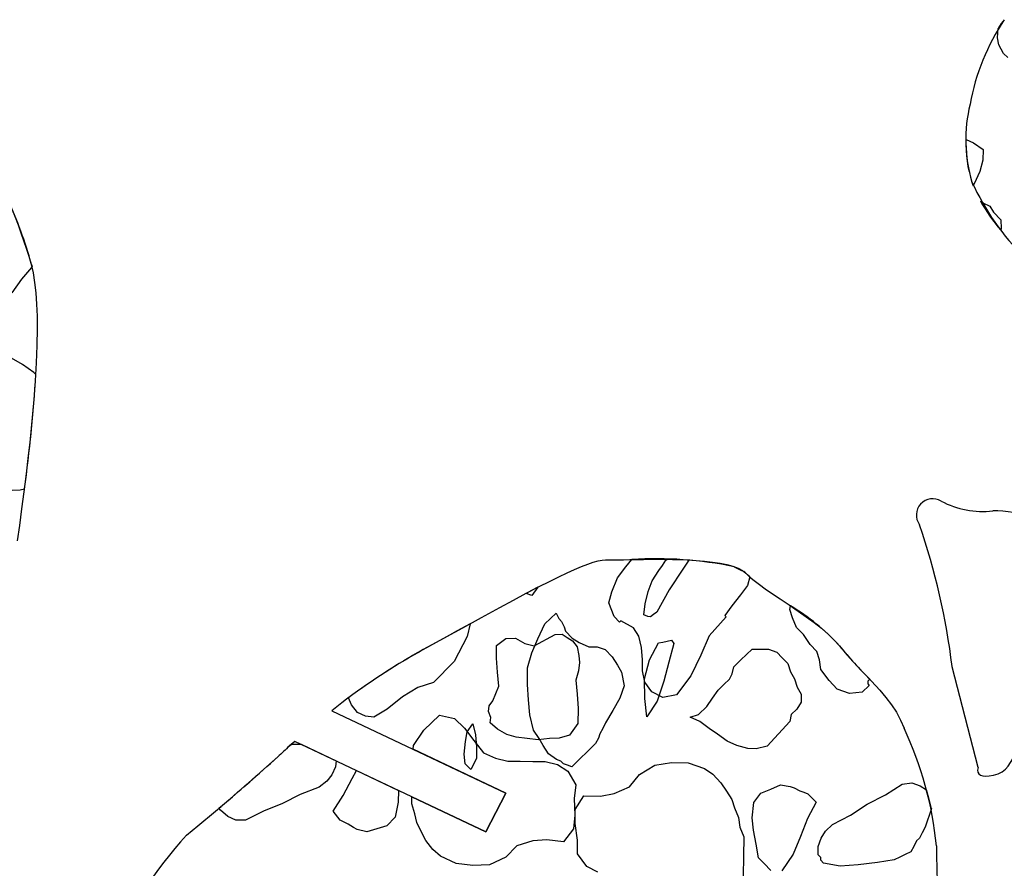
# Model space of a CAD drawing. Extents: x 1.3 to 15.6, y 3.2 to 7.5.
# Tile 13 of 19: x 8.5 to 10.7, y 5.2 to 7.1. Entities that reach past the tile are written whole.
import ezdxf

# ---------------------------------------------------------------- set-up
doc = ezdxf.new("R2010")
doc.units = 0
doc.header["$MEASUREMENT"] = 0

msp = doc.modelspace()

# ---------------------------------------------------------------- linework, layer by layer
at = {"color": 7, "linetype": 'Continuous'}
for p, q in [((10.6859, 7.0153), (10.6869, 7.036)), ((10.6884, 6.9999), (10.6859, 7.0153)), ((10.6988, 6.9809), (10.6884, 6.9999)), ((10.7088, 6.9716), (10.6988, 6.9809)), ((10.6162, 6.7906), (10.6326, 6.7831)), ((10.6326, 6.7831), (10.6544, 6.7685)), ((10.6544, 6.7685), (10.6533, 6.7452)), ((10.6533, 6.7452), (10.6465, 6.7198)), ((10.6465, 6.7198), (10.634, 6.6923)), ((10.634, 6.6923), (10.6321, 6.6881)), ((10.648, 6.6544), (10.653, 6.6505)), ((10.653, 6.6505), (10.6687, 6.6433)), ((10.6687, 6.6433), (10.6769, 6.6301)), ((10.6769, 6.6301), (10.693, 6.6133)), ((10.693, 6.6133), (10.6937, 6.594)), ((10.6937, 6.594), (10.693, 6.5901)), ((8.5304, 6.4817), (8.5524, 6.5074)), ((8.5524, 6.5074), (8.5531, 6.5099)), ((8.5092, 6.4518), (8.5304, 6.4817)), ((8.5319, 6.2935), (8.5077, 6.3069)), ((8.5568, 6.2758), (8.5319, 6.2935)), ((8.5618, 6.2715), (8.5568, 6.2758)), ((8.4918, 6.0148), (8.5266, 6.0164)), ((8.5266, 6.0164), (8.5367, 6.0181)), ((9.865, 5.8457), (9.8782, 5.8622)), ((9.9455, 5.8493), (9.953, 5.8607)), ((9.953, 5.8607), (9.9553, 5.8625)), ((10.004, 5.861), (9.9906, 5.8408)), ((9.8463, 5.8215), (9.865, 5.8457)), ((9.9229, 5.8151), (9.938, 5.8379)), ((9.938, 5.8379), (9.9455, 5.8493)), ((9.9906, 5.8408), (9.9605, 5.7951)), ((10.1042, 5.8463), (10.1186, 5.8389)), ((10.1186, 5.8389), (10.1257, 5.8357)), ((9.8336, 5.7911), (9.8463, 5.8215)), ((9.9139, 5.7915), (9.9229, 5.8151)), ((10.1384, 5.8239), (10.1333, 5.805)), ((9.6573, 5.7825), (9.6447, 5.7874)), ((9.6706, 5.8008), (9.6573, 5.7825)), ((9.8272, 5.7668), (9.8336, 5.7911)), ((9.9076, 5.7646), (9.9139, 5.7915)), ((9.9605, 5.7951), (9.933, 5.7461)), ((10.1333, 5.805), (10.1178, 5.7839)), ((9.8389, 5.736), (9.8272, 5.7668)), ((9.9046, 5.7403), (9.9076, 5.7646)), ((10.1178, 5.7839), (10.0991, 5.7597)), ((9.6859, 5.72), (9.7107, 5.744)), ((9.7107, 5.744), (9.7166, 5.7317)), ((9.933, 5.7461), (9.9262, 5.7408)), ((10.0991, 5.7597), (10.0835, 5.7385)), ((10.2273, 5.7517), (10.2286, 5.7597)), ((10.2331, 5.7333), (10.2273, 5.7517)), ((9.5206, 5.7202), (9.5141, 5.6921)), ((9.7166, 5.7317), (9.7227, 5.7255)), ((9.7227, 5.7255), (9.7286, 5.7132)), ((9.851, 5.7236), (9.8389, 5.736)), ((9.8541, 5.7266), (9.851, 5.7236)), ((9.8814, 5.711), (9.8541, 5.7266)), ((9.9134, 5.7362), (9.9046, 5.7403)), ((9.9194, 5.7355), (9.9134, 5.7362)), ((9.9262, 5.7408), (9.9194, 5.7355)), ((10.0865, 5.7354), (10.0492, 5.6932)), ((10.0835, 5.7385), (10.0865, 5.7354)), ((10.242, 5.7117), (10.2331, 5.7333)), ((9.6701, 5.6866), (9.6859, 5.72)), ((9.7286, 5.7132), (9.7315, 5.704)), ((9.7315, 5.704), (9.7466, 5.6885)), ((9.8933, 5.6925), (9.8814, 5.711)), ((10.257, 5.6962), (10.242, 5.7117)), ((9.5141, 5.6921), (9.4859, 5.6371)), ((9.5793, 5.6719), (9.5997, 5.6879)), ((9.5997, 5.6879), (9.6213, 5.6884)), ((9.6213, 5.6884), (9.6415, 5.6767)), ((9.6415, 5.6767), (9.6623, 5.6711)), ((9.6575, 5.6562), (9.6701, 5.6866)), ((9.6623, 5.6711), (9.7085, 5.6963)), ((9.7085, 5.6963), (9.724, 5.6975)), ((9.724, 5.6975), (9.7354, 5.69)), ((9.7354, 5.69), (9.7468, 5.6825)), ((9.7466, 5.6885), (9.7617, 5.6791)), ((9.7468, 5.6825), (9.7575, 5.6689)), ((9.7617, 5.6791), (9.783, 5.6696)), ((9.8991, 5.6679), (9.8933, 5.6925)), ((9.9172, 5.6403), (9.9371, 5.6779)), ((9.9371, 5.6779), (9.9466, 5.6799)), ((9.9466, 5.6799), (9.956, 5.6818)), ((9.956, 5.6818), (9.9655, 5.6837)), ((9.9708, 5.6769), (9.9596, 5.6352)), ((9.9655, 5.6837), (9.9708, 5.6769)), ((10.0492, 5.6932), (10.0302, 5.6507)), ((10.272, 5.6746), (10.257, 5.6962)), ((9.5791, 5.6443), (9.5793, 5.6719)), ((9.6478, 5.6227), (9.6575, 5.6562)), ((9.7575, 5.6689), (9.7613, 5.6499)), ((9.783, 5.6696), (9.8013, 5.6694)), ((9.8013, 5.6694), (9.8195, 5.663)), ((9.8195, 5.663), (9.8346, 5.6475)), ((9.9017, 5.6404), (9.8991, 5.6679)), ((10.1311, 5.6523), (10.1435, 5.6643)), ((10.1435, 5.6643), (10.1618, 5.664)), ((10.1618, 5.664), (10.1802, 5.6638)), ((10.1802, 5.6638), (10.1984, 5.6574)), ((10.1984, 5.6574), (10.2104, 5.645)), ((10.287, 5.6591), (10.272, 5.6746)), ((10.2929, 5.6407), (10.287, 5.6591)), ((9.4859, 5.6371), (9.4402, 5.5903)), ((9.5815, 5.6132), (9.5791, 5.6443)), ((9.7625, 5.6344), (9.7603, 5.6162)), ((9.7613, 5.6499), (9.7625, 5.6344)), ((9.8346, 5.6475), (9.8465, 5.629)), ((9.9013, 5.6159), (9.9017, 5.6404)), ((9.906, 5.5986), (9.9172, 5.6403)), ((9.9596, 5.6352), (9.9484, 5.5935)), ((10.0302, 5.6507), (10.0081, 5.6052)), ((10.1032, 5.6252), (10.1187, 5.6402)), ((10.1187, 5.6402), (10.1311, 5.6523)), ((10.2104, 5.645), (10.2225, 5.6326)), ((10.2956, 5.6193), (10.2929, 5.6407)), ((9.5839, 5.5821), (9.5815, 5.6132)), ((9.6473, 5.5861), (9.6478, 5.6227)), ((9.7603, 5.6162), (9.7547, 5.5953)), ((9.8465, 5.629), (9.8555, 5.6136)), ((9.8555, 5.6136), (9.8611, 5.5829)), ((9.9071, 5.5914), (9.9013, 5.6159)), ((10.0999, 5.6099), (10.1032, 5.6252)), ((10.2225, 5.6326), (10.2283, 5.6142)), ((10.2283, 5.6142), (10.2373, 5.5987)), ((10.3136, 5.5946), (10.2956, 5.6193)), ((10.6428, 5.4025), (10.5856, 5.6254)), ((10.6428, 5.4025), (10.5856, 5.6254)), ((9.4402, 5.5903), (9.405, 5.5791)), ((9.7547, 5.5953), (9.7571, 5.5643)), ((9.9069, 5.5554), (9.906, 5.5986)), ((9.9221, 5.5698), (9.9071, 5.5914)), ((9.9484, 5.5935), (9.9338, 5.5491)), ((10.0081, 5.6052), (9.977, 5.5629)), ((10.0812, 5.5858), (10.0936, 5.5978)), ((10.0936, 5.5978), (10.0999, 5.6099)), ((10.2373, 5.5987), (10.2431, 5.5803)), ((10.3317, 5.576), (10.3136, 5.5946)), ((10.3991, 5.5933), (10.399, 5.5872)), ((10.4022, 5.5963), (10.3991, 5.5933)), ((10.4043, 5.5968), (10.4022, 5.5963)), ((9.405, 5.5791), (9.3717, 5.5585)), ((9.5707, 5.5499), (9.5839, 5.5821)), ((9.6498, 5.5524), (9.6473, 5.5861)), ((9.8611, 5.5829), (9.8516, 5.5555)), ((9.9463, 5.5572), (9.9221, 5.5698)), ((10.0563, 5.5556), (10.0688, 5.5737)), ((10.0688, 5.5737), (10.0812, 5.5858)), ((10.2431, 5.5803), (10.252, 5.5649)), ((10.359, 5.5664), (10.3317, 5.576)), ((10.3866, 5.569), (10.359, 5.5664)), ((10.4021, 5.5841), (10.3866, 5.569)), ((10.399, 5.5872), (10.4021, 5.5841)), ((9.2588, 5.5414), (9.252, 5.5567)), ((9.3717, 5.5585), (9.3377, 5.5318)), ((9.5632, 5.5385), (9.5707, 5.5499)), ((9.6524, 5.5188), (9.6498, 5.5524)), ((9.7571, 5.5643), (9.7595, 5.5332)), ((9.8516, 5.5555), (9.8359, 5.5283)), ((9.9112, 5.5149), (9.9069, 5.5554)), ((9.9338, 5.5491), (9.9112, 5.5149)), ((9.977, 5.5629), (9.9463, 5.5572)), ((10.0438, 5.5374), (10.0563, 5.5556)), ((10.2518, 5.5466), (10.2424, 5.5314)), ((10.252, 5.5649), (10.2518, 5.5466)), ((9.2372, 5.5456), (9.2156, 5.5278)), ((9.2156, 5.5278), (9.5999, 5.3455)), ((9.2722, 5.5244), (9.2588, 5.5414)), ((9.2896, 5.5161), (9.2722, 5.5244)), ((9.3377, 5.5318), (9.3078, 5.5139)), ((9.5617, 5.5263), (9.5632, 5.5385)), ((9.5663, 5.5134), (9.5617, 5.5263)), ((9.7595, 5.5332), (9.7585, 5.4995)), ((9.8359, 5.5283), (9.8202, 5.501)), ((10.0252, 5.5194), (10.0438, 5.5374)), ((10.2424, 5.5314), (10.23, 5.5194)), ((9.3078, 5.5139), (9.2896, 5.5161)), ((9.4183, 5.4852), (9.453, 5.5179)), ((9.453, 5.5179), (9.486, 5.5108)), ((9.486, 5.5108), (9.5081, 5.4897)), ((9.5649, 5.5013), (9.5663, 5.5134)), ((9.661, 5.485), (9.6524, 5.5188)), ((10.0068, 5.5135), (10.0252, 5.5194)), ((10.028, 5.504), (10.0068, 5.5135)), ((10.0492, 5.4885), (10.028, 5.504)), ((10.2267, 5.5042), (10.177, 5.4499)), ((10.23, 5.5194), (10.2267, 5.5042)), ((9.3956, 5.451), (9.4183, 5.4852)), ((9.5081, 5.4897), (9.5294, 5.4625)), ((9.5109, 5.4597), (9.5143, 5.4811)), ((9.5143, 5.4811), (9.5268, 5.4992)), ((9.5268, 5.4992), (9.5325, 5.4747)), ((9.5816, 5.487), (9.5649, 5.5013)), ((9.6017, 5.4753), (9.5816, 5.487)), ((9.673, 5.4665), (9.661, 5.485)), ((9.7585, 5.4995), (9.7401, 5.474)), ((9.8139, 5.4889), (9.8076, 5.4767)), ((9.8202, 5.501), (9.8139, 5.4889)), ((10.0674, 5.476), (10.0492, 5.4885)), ((9.134, 5.4603), (9.1218, 5.4501)), ((9.5556, 5.2603), (9.134, 5.4603)), ((9.5075, 5.4323), (9.5109, 5.4597)), ((9.5294, 5.4625), (9.5507, 5.4353)), ((9.5325, 5.4747), (9.5352, 5.4472)), ((9.6226, 5.4697), (9.6017, 5.4753)), ((9.6469, 5.4668), (9.6226, 5.4697)), ((9.6711, 5.4638), (9.6469, 5.4668)), ((9.6961, 5.467), (9.6711, 5.4638)), ((9.6819, 5.4511), (9.673, 5.4665)), ((9.7177, 5.4674), (9.6961, 5.467)), ((9.7401, 5.474), (9.7177, 5.4674)), ((9.8044, 5.4676), (9.7981, 5.4555)), ((9.8076, 5.4767), (9.8044, 5.4676)), ((10.0885, 5.4604), (10.0674, 5.476)), ((10.1098, 5.4509), (10.0885, 5.4604)), ((9.1218, 5.4501), (9.1262, 5.4538)), ((9.1262, 5.4538), (9.1406, 5.4541)), ((9.1406, 5.4541), (9.1477, 5.4538)), ((9.1477, 5.4538), (9.2253, 5.417)), ((9.3947, 5.4428), (9.3956, 5.451)), ((9.5999, 5.3455), (9.3947, 5.4428)), ((9.5352, 5.4472), (9.5348, 5.4227)), ((9.6939, 5.4326), (9.6819, 5.4511)), ((9.7981, 5.4555), (9.7454, 5.4043)), ((10.1341, 5.4444), (10.1098, 5.4509)), ((10.1525, 5.4441), (10.1341, 5.4444)), ((10.177, 5.4499), (10.1525, 5.4441)), ((9.2253, 5.417), (9.2238, 5.404)), ((9.5102, 5.4108), (9.5075, 5.4323)), ((9.5348, 5.4227), (9.5222, 5.3984)), ((9.5507, 5.4353), (9.5769, 5.4229)), ((9.5769, 5.4229), (9.6039, 5.4166)), ((9.6039, 5.4166), (9.6315, 5.4163)), ((9.6315, 5.4163), (9.6592, 5.416)), ((9.6592, 5.416), (9.6869, 5.4158)), ((9.6869, 5.4158), (9.7138, 5.4094)), ((9.712, 5.4201), (9.6939, 5.4326)), ((9.7212, 5.4169), (9.712, 5.4201)), ((9.7272, 5.4107), (9.7212, 5.4169)), ((9.2238, 5.404), (9.2155, 5.3866)), ((9.2606, 5.378), (9.27, 5.3958)), ((9.27, 5.3958), (9.3623, 5.352)), ((9.5222, 5.3984), (9.5102, 5.4108)), ((9.7138, 5.4094), (9.7366, 5.3944)), ((9.7363, 5.4075), (9.7272, 5.4107)), ((9.7454, 5.4043), (9.7363, 5.4075)), ((9.7366, 5.3944), (9.7545, 5.3645)), ((9.8949, 5.3868), (9.9288, 5.4077)), ((9.9288, 5.4077), (9.9656, 5.4133)), ((9.9656, 5.4133), (10.0022, 5.4127)), ((10.0022, 5.4127), (10.0387, 5.4)), ((10.0387, 5.4), (10.0569, 5.3875)), ((9.2046, 5.3725), (9.1876, 5.3592)), ((9.2155, 5.3866), (9.2046, 5.3725)), ((9.2407, 5.3404), (9.2606, 5.378)), ((9.8731, 5.3596), (9.8949, 5.3868)), ((10.0569, 5.3875), (10.0749, 5.3689)), ((9.1876, 5.3592), (9.1456, 5.3427)), ((9.3623, 5.352), (9.362, 5.3258)), ((9.7545, 5.3645), (9.7509, 5.3342)), ((9.8393, 5.3449), (9.8731, 5.3596)), ((10.0749, 5.3689), (10.0869, 5.3504)), ((10.0869, 5.3504), (10.0988, 5.3319)), ((10.1632, 5.3462), (10.1848, 5.355)), ((10.1848, 5.355), (10.2063, 5.3639)), ((10.2063, 5.3639), (10.2276, 5.3605)), ((10.2276, 5.3605), (10.2367, 5.3573)), ((10.2367, 5.3573), (10.2489, 5.351)), ((10.2489, 5.351), (10.258, 5.3478)), ((10.4382, 5.3421), (10.4752, 5.366)), ((10.4752, 5.366), (10.4967, 5.3688)), ((10.4967, 5.3688), (10.5149, 5.3624)), ((10.5149, 5.3624), (10.5286, 5.353)), ((9.1456, 5.3427), (9.1062, 5.3228)), ((9.2181, 5.3062), (9.2407, 5.3404)), ((9.392, 5.3379), (9.5556, 5.2603)), ((9.3924, 5.3221), (9.392, 5.3379)), ((9.5556, 5.2603), (9.5999, 5.3455)), ((9.5999, 5.3455), (9.5556, 5.2603)), ((9.7509, 5.3342), (9.7525, 5.297)), ((9.7532, 5.3095), (9.772, 5.3397)), ((9.772, 5.3397), (9.8086, 5.3392)), ((9.8086, 5.3392), (9.8393, 5.3449)), ((10.0988, 5.3319), (10.1047, 5.3134)), ((10.1476, 5.325), (10.1632, 5.3462)), ((10.258, 5.3478), (10.2671, 5.3447)), ((10.2671, 5.3447), (10.2852, 5.326)), ((10.3982, 5.3213), (10.4382, 5.3421)), ((8.9691, 5.3086), (8.966, 5.3125)), ((8.9858, 5.2943), (8.9691, 5.3086)), ((9.1062, 5.3228), (9.0642, 5.3064)), ((9.362, 5.3258), (9.355, 5.2928)), ((9.3989, 5.2998), (9.3924, 5.3221)), ((9.7527, 5.2789), (9.7532, 5.3095)), ((10.1047, 5.3134), (10.1135, 5.2919)), ((10.1441, 5.2915), (10.1476, 5.325)), ((10.2852, 5.326), (10.2663, 5.2897)), ((10.3612, 5.2974), (10.3982, 5.3213)), ((10.5401, 5.3116), (10.5258, 5.2705)), ((9.0033, 5.286), (8.9858, 5.2943)), ((9.0249, 5.2865), (9.0033, 5.286)), ((9.0642, 5.3064), (9.0249, 5.2865)), ((9.2341, 5.2858), (9.2181, 5.3062)), ((9.2428, 5.2817), (9.2341, 5.2858)), ((9.355, 5.2928), (9.3372, 5.2734)), ((9.4028, 5.2808), (9.3989, 5.2998)), ((9.7525, 5.297), (9.7489, 5.2667)), ((10.1135, 5.2919), (10.1163, 5.2705)), ((10.1467, 5.2639), (10.1441, 5.2915)), ((10.2663, 5.2897), (10.2504, 5.2502)), ((10.3211, 5.2766), (10.3612, 5.2974)), ((9.2516, 5.2776), (9.2428, 5.2817)), ((9.263, 5.27), (9.2516, 5.2776)), ((9.2717, 5.2659), (9.263, 5.27)), ((9.2926, 5.2603), (9.2717, 5.2659)), ((9.3149, 5.2668), (9.2926, 5.2603)), ((9.3372, 5.2734), (9.3149, 5.2668)), ((9.4127, 5.2612), (9.4028, 5.2808)), ((9.7489, 5.2667), (9.727, 5.2386)), ((9.7583, 5.2422), (9.7527, 5.2789)), ((10.1163, 5.2705), (10.1251, 5.249)), ((10.1524, 5.2333), (10.1467, 5.2639)), ((10.3056, 5.2616), (10.3211, 5.2766)), ((10.5258, 5.2705), (10.5195, 5.2584)), ((9.4227, 5.2415), (9.4127, 5.2612)), ((9.6906, 5.243), (9.6595, 5.2406)), ((9.727, 5.2386), (9.6906, 5.243)), ((9.7578, 5.2116), (9.7583, 5.2422)), ((10.1251, 5.249), (10.1245, 5.2062)), ((10.2504, 5.2502), (10.2346, 5.2107)), ((10.2898, 5.2282), (10.2962, 5.2464)), ((10.2962, 5.2464), (10.3056, 5.2616)), ((10.5132, 5.2463), (10.507, 5.2403)), ((10.5195, 5.2584), (10.5132, 5.2463)), ((9.4387, 5.2211), (9.4227, 5.2415)), ((9.4554, 5.2068), (9.4387, 5.2211)), ((9.6243, 5.2294), (9.5998, 5.2047)), ((9.6595, 5.2406), (9.6243, 5.2294)), ((10.1581, 5.2026), (10.1524, 5.2333)), ((10.2896, 5.2099), (10.2898, 5.2282)), ((10.5007, 5.2281), (10.4944, 5.216)), ((10.507, 5.2403), (10.5007, 5.2281)), ((9.4903, 5.1902), (9.4554, 5.2068)), ((9.5998, 5.2047), (9.5639, 5.1875)), ((9.7788, 5.1838), (9.7578, 5.2116)), ((10.1245, 5.2062), (10.1239, 5.1634)), ((10.1701, 5.1902), (10.1581, 5.2026)), ((10.2346, 5.2107), (10.2096, 5.1744)), ((10.2956, 5.2037), (10.2896, 5.2099)), ((10.2955, 5.1975), (10.2956, 5.2037)), ((10.4575, 5.1982), (10.4207, 5.1926)), ((10.4698, 5.2041), (10.4575, 5.1982)), ((10.4821, 5.2101), (10.4698, 5.2041)), ((10.4944, 5.216), (10.4821, 5.2101)), ((9.5267, 5.1858), (9.4903, 5.1902)), ((9.5639, 5.1875), (9.5267, 5.1858)), ((9.8031, 5.1712), (9.7788, 5.1838)), ((10.1851, 5.1747), (10.1701, 5.1902)), ((10.3015, 5.1913), (10.2955, 5.1975)), ((10.3381, 5.1847), (10.3015, 5.1913)), ((10.3779, 5.1872), (10.3381, 5.1847)), ((10.4207, 5.1926), (10.3779, 5.1872))]:
    msp.add_line(p, q, dxfattribs=at)
at = {"color": 7, "linetype": 'Continuous', "flags": 128}
for points in [[(10.6292, 6.6964), (10.6308, 6.6917), (10.6321, 6.6881)], [(8.5211, 5.9034), (8.5259, 5.9376), (8.5309, 5.9739), (8.5359, 6.012), (8.5409, 6.0515), (8.5457, 6.092), (8.5502, 6.1332), (8.5543, 6.1746), (8.5579, 6.2159), (8.5609, 6.2568), (8.5632, 6.2967), (8.5646, 6.3355), (8.5652, 6.3726), (8.5649, 6.4004), (8.5639, 6.4268), (8.5621, 6.4516), (8.5596, 6.4746), (8.5563, 6.4956), (8.552, 6.5145)], [(8.552, 6.5145), (8.5526, 6.512), (8.5531, 6.5099)], [(9.4172, 5.6631), (9.4614, 5.6875), (9.5045, 5.7113), (9.5462, 5.7342), (9.5862, 5.756), (9.6163, 5.7722), (9.645, 5.7875), (9.6722, 5.8017), (9.6978, 5.8146), (9.7169, 5.824), (9.7349, 5.8326), (9.7516, 5.8401), (9.7669, 5.8466), (9.7808, 5.852), (9.793, 5.8562), (9.8036, 5.8592), (9.8127, 5.861), (9.8201, 5.8614)], [(9.8201, 5.8614), (9.8272, 5.8614), (9.8363, 5.8614), (9.8471, 5.8616), (9.8595, 5.8618), (9.8733, 5.8621), (9.8882, 5.8623), (9.9041, 5.8625), (9.9352, 5.8627), (9.9678, 5.8623), (10.0005, 5.8612), (10.0198, 5.86), (10.0385, 5.8585), (10.0562, 5.8565), (10.0729, 5.8539), (10.0881, 5.8509), (10.1015, 5.8472), (10.113, 5.843), (10.1224, 5.838), (10.1295, 5.8323)], [(10.004, 5.861), (9.9768, 5.8621), (9.9553, 5.8625)], [(10.1295, 5.8323), (10.1275, 5.8342), (10.1257, 5.8357)], [(10.1384, 5.8239), (10.1332, 5.8287), (10.1295, 5.8323)], [(10.1295, 5.8323), (10.138, 5.8242), (10.1481, 5.8157), (10.1597, 5.8068), (10.1725, 5.7976), (10.1863, 5.7881), (10.2054, 5.7752), (10.2253, 5.7619), (10.2455, 5.7482), (10.2633, 5.7358), (10.2806, 5.7231), (10.2969, 5.7103), (10.3119, 5.6973), (10.3253, 5.6843), (10.3366, 5.6713)], [(9.6706, 5.8008), (9.6563, 5.7934), (9.6447, 5.7874)], [(9.5206, 5.7202), (9.4924, 5.7046), (9.4635, 5.6887), (9.4172, 5.6631)], [(10.3366, 5.6713), (10.3531, 5.6516), (10.3708, 5.6321), (10.3892, 5.6127), (10.4077, 5.5932), (10.4257, 5.5733), (10.439, 5.5575), (10.4513, 5.5412), (10.4624, 5.5245), (10.4718, 5.5072), (10.4793, 5.4894)], [(10.6767, 5.3856), (10.6871, 5.3885), (10.6958, 5.393), (10.7031, 5.3987), (10.7093, 5.4056), (10.7148, 5.4134), (10.7198, 5.4219), (10.7255, 5.4327), (10.7315, 5.4439), (10.7382, 5.4552), (10.7463, 5.4665)], [(10.6767, 5.3856), (10.6871, 5.3885), (10.6958, 5.393), (10.7031, 5.3987), (10.7093, 5.4056), (10.7148, 5.4134), (10.7198, 5.4219), (10.7255, 5.4327), (10.7315, 5.4439), (10.7382, 5.4552), (10.7463, 5.4665)], [(10.6428, 5.4025), (10.6419, 5.3968), (10.6425, 5.3922), (10.6446, 5.3885), (10.6481, 5.3859), (10.6531, 5.3843), (10.6595, 5.3837), (10.6674, 5.3841), (10.6767, 5.3856)], [(10.6428, 5.4025), (10.6419, 5.3968), (10.6425, 5.3922), (10.6446, 5.3885), (10.6481, 5.3859), (10.6531, 5.3843), (10.6595, 5.3837), (10.6674, 5.3841), (10.6767, 5.3856)], [(10.5401, 5.3116), (10.534, 5.3347), (10.5286, 5.353)]]:
    msp.add_lwpolyline(points, dxfattribs=at)
at = {"color": 7, "linetype": 'Continuous'}
for centre, radius, start, end in [((11.1072, 6.7822), 0.4896, 146.0999, 169.8525), ((10.7965, 6.9715), 0.1272, 138.7874, 149.5245), ((7.3163, 6.1473), 1.2891, 16.5493, 42.3971), ((10.9454, 6.7899), 0.3297, 166.2027, 196.4684), ((10.8924, 6.7808), 0.2764, 177.9756, 197.7841), ((11.1552, 6.9392), 0.5793, 204.7731, 224.9947), ((7.5542, 6.233), 1.0368, 15.7576, 24.3039), ((11.0708, 6.9023), 0.4902, 210.3838, 219.5706), ((4.6321, 6.5324), 3.9383, 352.4968, 356.2026), ((10.5427, 5.9604), 0.0362, 58.7962, 216.0887), ((10.5427, 5.9604), 0.0362, 58.7962, 216.0887), ((10.6527, 6.1623), 0.1938, 241.9092, 276.651), ((10.6527, 6.1623), 0.1938, 241.9092, 276.651), ((10.6786, 5.7196), 0.2502, 70.0109, 90.7941), ((10.6786, 5.7196), 0.2502, 70.0109, 90.7941), ((9.0327, 5.4338), 1.5647, 7.0343, 18.8421), ((9.0327, 5.4338), 1.5647, 7.0343, 18.8421), ((9.933, 5.0228), 0.8411, 78.2541, 93.7301), ((9.9906, 5.3586), 0.4664, 42.1066, 59.3259), ((10.1594, 4.3289), 1.5267, 119.0855, 127.1588), ((10.1593, 4.3295), 1.5261, 119.0953, 126.4793), ((11.1745, 6.3641), 1.0872, 219.5852, 224.8922), ((9.7676, 5.1537), 0.7869, 5.5223, 25.2481), ((9.67, 4.8448), 0.8167, 132.1702, 134.642), ((9.7093, 4.8033), 0.8738, 132.251, 134.5612), ((5.4321, 9.498), 5.4779, 309.1964, 311.981), ((2.8686, 12.4426), 9.3817, 310.53624, 311.59049), ((9.7407, 4.4941), 1.1368, 138.1381, 153.7094), ((12.7219, 5.2359), 2.171, 180.1693, 186.3068)]:
    msp.add_arc(centre, radius, start, end, dxfattribs=at)

doc.saveas('drawing.dxf')
